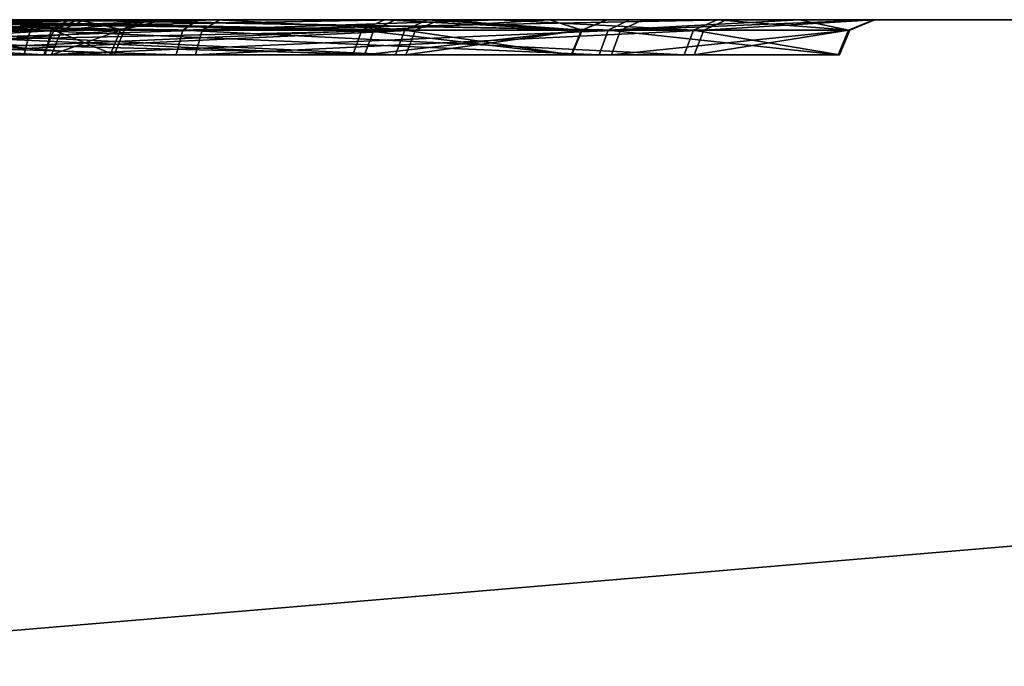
# Model space of a CAD drawing. Header units: millimetres. Extents: x -150 to 150, y -85 to 1149.
# Tile 184 of 256: x -94.576 to -93.738, y 1008.85 to 1009.4. Entities that reach past the tile are written whole.
import ezdxf

# ---------------------------------------------------------------- set-up
doc = ezdxf.new("R2010")
doc.units = ezdxf.units.MM
doc.header["$LTSCALE"] = 21.359881
for name, color, linetype in [('3357', 7, 'CONTINUOUS'), ('3358', 7, 'CONTINUOUS'), ('3398', 7, 'CONTINUOUS'), ('3399', 7, 'CONTINUOUS'), ('4874', 7, 'CONTINUOUS'), ('4875', 7, 'CONTINUOUS'), ('4915', 7, 'CONTINUOUS'), ('4916', 7, 'CONTINUOUS'), ('6473', 7, 'CONTINUOUS'), ('6474', 7, 'CONTINUOUS'), ('6514', 7, 'CONTINUOUS'), ('6515', 7, 'CONTINUOUS'), ('9023', 7, 'CONTINUOUS'), ('9025', 7, 'CONTINUOUS')]:
    doc.layers.add(name, color=color, linetype=linetype)

msp = doc.modelspace()

# ---------------------------------------------------------------- linework, layer by layer
at = {"layer": '3357', "linetype": 'CONTINUOUS'}
for points in [[(-94.29233, 1009.37, 220.41409), (-94.76283, 1009.39121, 220.98048), (-94.76809, 1009.37, 220.97344), (-94.29233, 1009.37, 220.41409)], [(-94.28454, 1009.39121, 220.41815), (-94.76283, 1009.39121, 220.98048), (-94.29233, 1009.37, 220.41409), (-94.28454, 1009.39121, 220.41815)], [(-94.68653, 1009.37, 218.39469), (-94.68505, 1009.38148, 218.39295), (-94.23904, 1009.39121, 218.97943), (-94.68653, 1009.37, 218.39469)], [(-94.68653, 1009.37, 218.39469), (-94.23904, 1009.39121, 218.97943), (-94.24707, 1009.37, 218.98299), (-94.68653, 1009.37, 218.39469)], [(-94.68505, 1009.38148, 218.39295), (-94.68084, 1009.39121, 218.388), (-94.23904, 1009.39121, 218.97943), (-94.68505, 1009.38148, 218.39295)], [(-94.10638, 1009.37, 219.7037), (-94.28454, 1009.39121, 220.41815), (-94.29233, 1009.37, 220.41409), (-94.10638, 1009.37, 219.7037)], [(-94.0976, 1009.39121, 219.70398), (-94.28454, 1009.39121, 220.41815), (-94.10638, 1009.37, 219.7037), (-94.0976, 1009.39121, 219.70398)], [(-94.23904, 1009.39121, 218.97943), (-94.0976, 1009.39121, 219.70398), (-94.24707, 1009.37, 218.98299), (-94.23904, 1009.39121, 218.97943)], [(-94.24707, 1009.37, 218.98299), (-94.0976, 1009.39121, 219.70398), (-94.10638, 1009.37, 219.7037), (-94.24707, 1009.37, 218.98299)]]:
    msp.add_3dface(points, dxfattribs=at)
at = {"layer": '3358', "linetype": 'CONTINUOUS'}
for points in [[(-94.76283, 1009.39121, 220.98048), (-94.28454, 1009.39121, 220.41815), (-94.74895, 1009.4, 220.9966), (-94.76283, 1009.39121, 220.98048)], [(-94.74895, 1009.4, 220.9966), (-94.28454, 1009.39121, 220.41815), (-94.26548, 1009.4, 220.42749), (-94.74895, 1009.4, 220.9966)], [(-94.68084, 1009.39121, 218.388), (-94.67454, 1009.39772, 218.38058), (-94.40856, 1009.4, 218.64755), (-94.68084, 1009.39121, 218.388)], [(-94.23904, 1009.39121, 218.97943), (-94.68084, 1009.39121, 218.388), (-94.40856, 1009.4, 218.64755), (-94.23904, 1009.39121, 218.97943)], [(-94.67454, 1009.39772, 218.38058), (-94.6671, 1009.4, 218.37184), (-94.40856, 1009.4, 218.64755), (-94.67454, 1009.39772, 218.38058)], [(-94.21836, 1009.4, 218.97373), (-94.23904, 1009.39121, 218.97943), (-94.40856, 1009.4, 218.64755), (-94.21836, 1009.4, 218.97373)], [(-94.28454, 1009.39121, 220.41815), (-94.0976, 1009.39121, 219.70398), (-94.26548, 1009.4, 220.42749), (-94.28454, 1009.39121, 220.41815)], [(-94.26548, 1009.4, 220.42749), (-94.0976, 1009.39121, 219.70398), (-94.07643, 1009.4, 219.70569), (-94.26548, 1009.4, 220.42749)], [(-94.0976, 1009.39121, 219.70398), (-94.23904, 1009.39121, 218.97943), (-94.21836, 1009.4, 218.97373), (-94.0976, 1009.39121, 219.70398)], [(-94.07643, 1009.4, 219.70569), (-94.0976, 1009.39121, 219.70398), (-94.21836, 1009.4, 218.97373), (-94.07643, 1009.4, 219.70569)]]:
    msp.add_3dface(points, dxfattribs=at)
at = {"layer": '3398', "linetype": 'CONTINUOUS'}
for points in [[(-94.74516, 1009.39121, 379.0329), (-94.27442, 1009.39121, 379.60157), (-94.75051, 1009.37, 379.03987), (-94.74516, 1009.39121, 379.0329)], [(-94.75051, 1009.37, 379.03987), (-94.27442, 1009.39121, 379.60157), (-94.28227, 1009.37, 379.60553), (-94.75051, 1009.37, 379.03987)], [(-94.69782, 1009.39121, 381.62625), (-94.70197, 1009.38148, 381.62124), (-94.25614, 1009.37, 381.03711), (-94.69782, 1009.39121, 381.62625)], [(-94.24815, 1009.39121, 381.04078), (-94.69782, 1009.39121, 381.62625), (-94.25614, 1009.37, 381.03711), (-94.24815, 1009.39121, 381.04078)], [(-94.27442, 1009.39121, 379.60157), (-94.09704, 1009.39121, 380.31818), (-94.28227, 1009.37, 379.60553), (-94.27442, 1009.39121, 379.60157)], [(-94.28227, 1009.37, 379.60553), (-94.09704, 1009.39121, 380.31818), (-94.10583, 1009.37, 380.31834), (-94.28227, 1009.37, 379.60553)], [(-94.10583, 1009.37, 380.31834), (-94.24815, 1009.39121, 381.04078), (-94.25614, 1009.37, 381.03711), (-94.10583, 1009.37, 380.31834)], [(-94.09704, 1009.39121, 380.31818), (-94.24815, 1009.39121, 381.04078), (-94.10583, 1009.37, 380.31834), (-94.09704, 1009.39121, 380.31818)], [(-94.70197, 1009.38148, 381.62124), (-94.70342, 1009.37, 381.61948), (-94.25614, 1009.37, 381.03711), (-94.70197, 1009.38148, 381.62124)]]:
    msp.add_3dface(points, dxfattribs=at)
at = {"layer": '3399', "linetype": 'CONTINUOUS'}
for points in [[(-94.27442, 1009.39121, 379.60157), (-94.74516, 1009.39121, 379.0329), (-94.25615, 1009.4, 379.59071), (-94.27442, 1009.39121, 379.60157)], [(-94.25615, 1009.4, 379.59071), (-94.74516, 1009.39121, 379.0329), (-94.73266, 1009.4, 379.01575), (-94.25615, 1009.4, 379.59071)], [(-94.69162, 1009.39772, 381.63375), (-94.69782, 1009.39121, 381.62625), (-94.24815, 1009.39121, 381.04078), (-94.69162, 1009.39772, 381.63375)], [(-94.6843, 1009.4, 381.64259), (-94.69162, 1009.39772, 381.63375), (-94.24815, 1009.39121, 381.04078), (-94.6843, 1009.4, 381.64259)], [(-94.6843, 1009.4, 381.64259), (-94.24815, 1009.39121, 381.04078), (-94.22887, 1009.4, 381.04962), (-94.6843, 1009.4, 381.64259)], [(-94.09704, 1009.39121, 380.31818), (-94.27442, 1009.39121, 379.60157), (-94.12495, 1009.4, 379.94407), (-94.09704, 1009.39121, 380.31818)], [(-94.12495, 1009.4, 379.94407), (-94.27442, 1009.39121, 379.60157), (-94.25615, 1009.4, 379.59071), (-94.12495, 1009.4, 379.94407)], [(-94.24815, 1009.39121, 381.04078), (-94.09704, 1009.39121, 380.31818), (-94.22887, 1009.4, 381.04962), (-94.24815, 1009.39121, 381.04078)], [(-94.22887, 1009.4, 381.04962), (-94.09704, 1009.39121, 380.31818), (-94.07582, 1009.4, 380.31852), (-94.22887, 1009.4, 381.04962)], [(-94.07582, 1009.4, 380.31852), (-94.09704, 1009.39121, 380.31818), (-94.12495, 1009.4, 379.94407), (-94.07582, 1009.4, 380.31852)]]:
    msp.add_3dface(points, dxfattribs=at)
at = {"layer": '4874', "linetype": 'CONTINUOUS'}
for points in [[(-94.55541, 1009.37, 244.99687), (-94.92041, 1009.39121, 245.63636), (-94.92681, 1009.37, 245.63034), (-94.55541, 1009.37, 244.99687)], [(-94.54703, 1009.39121, 244.99952), (-94.92041, 1009.39121, 245.63636), (-94.55541, 1009.37, 244.99687), (-94.54703, 1009.39121, 244.99952)], [(-94.75205, 1009.39121, 243.57475), (-94.48695, 1009.39121, 244.26374), (-94.75935, 1009.37, 243.57965), (-94.75205, 1009.39121, 243.57475)], [(-94.75935, 1009.37, 243.57965), (-94.48695, 1009.39121, 244.26374), (-94.49564, 1009.37, 244.26499), (-94.75935, 1009.37, 243.57965)], [(-94.49564, 1009.37, 244.26499), (-94.54703, 1009.39121, 244.99952), (-94.55541, 1009.37, 244.99687), (-94.49564, 1009.37, 244.26499)], [(-94.48695, 1009.39121, 244.26374), (-94.54703, 1009.39121, 244.99952), (-94.49564, 1009.37, 244.26499), (-94.48695, 1009.39121, 244.26374)]]:
    msp.add_3dface(points, dxfattribs=at)
at = {"layer": '4875', "linetype": 'CONTINUOUS'}
for points in [[(-94.92041, 1009.39121, 245.63636), (-94.54703, 1009.39121, 244.99952), (-94.90395, 1009.4, 245.64982), (-94.92041, 1009.39121, 245.63636)], [(-94.90395, 1009.4, 245.64982), (-94.54703, 1009.39121, 244.99952), (-94.52664, 1009.4, 245.0054), (-94.90395, 1009.4, 245.64982)], [(-94.48695, 1009.39121, 244.26374), (-94.75205, 1009.39121, 243.57475), (-94.73269, 1009.4, 243.56554), (-94.48695, 1009.39121, 244.26374)], [(-94.4658, 1009.4, 244.26175), (-94.48695, 1009.39121, 244.26374), (-94.73269, 1009.4, 243.56554), (-94.4658, 1009.4, 244.26175)], [(-94.54703, 1009.39121, 244.99952), (-94.48695, 1009.39121, 244.26374), (-94.52664, 1009.4, 245.0054), (-94.54703, 1009.39121, 244.99952)], [(-94.52664, 1009.4, 245.0054), (-94.48695, 1009.39121, 244.26374), (-94.4658, 1009.4, 244.26175), (-94.52664, 1009.4, 245.0054)]]:
    msp.add_3dface(points, dxfattribs=at)
at = {"layer": '4915', "linetype": 'CONTINUOUS'}
for points in [[(-94.90533, 1009.39121, 354.37989), (-94.5405, 1009.39121, 355.02167), (-94.91181, 1009.37, 354.38582), (-94.90533, 1009.39121, 354.37989)], [(-94.91181, 1009.37, 354.38582), (-94.5405, 1009.39121, 355.02167), (-94.54891, 1009.37, 355.0242), (-94.91181, 1009.37, 354.38582)], [(-94.49893, 1009.37, 355.75682), (-94.76454, 1009.39121, 356.44356), (-94.77177, 1009.37, 356.43857), (-94.49893, 1009.37, 355.75682)], [(-94.49025, 1009.39121, 355.75818), (-94.76454, 1009.39121, 356.44356), (-94.49893, 1009.37, 355.75682), (-94.49025, 1009.39121, 355.75818)], [(-94.5405, 1009.39121, 355.02167), (-94.49025, 1009.39121, 355.75818), (-94.54891, 1009.37, 355.0242), (-94.5405, 1009.39121, 355.02167)], [(-94.54891, 1009.37, 355.0242), (-94.49025, 1009.39121, 355.75818), (-94.49893, 1009.37, 355.75682), (-94.54891, 1009.37, 355.0242)]]:
    msp.add_3dface(points, dxfattribs=at)
at = {"layer": '4916', "linetype": 'CONTINUOUS'}
for points in [[(-94.5405, 1009.39121, 355.02167), (-94.90533, 1009.39121, 354.37989), (-94.52061, 1009.4, 355.01414), (-94.5405, 1009.39121, 355.02167)], [(-94.52061, 1009.4, 355.01414), (-94.90533, 1009.39121, 354.37989), (-94.89004, 1009.4, 354.36517), (-94.52061, 1009.4, 355.01414)], [(-94.76454, 1009.39121, 356.44356), (-94.49025, 1009.39121, 355.75818), (-94.74708, 1009.4, 356.45562), (-94.76454, 1009.39121, 356.44356)], [(-94.74708, 1009.4, 356.45562), (-94.49025, 1009.39121, 355.75818), (-94.46941, 1009.4, 355.7622), (-94.74708, 1009.4, 356.45562)], [(-94.49025, 1009.39121, 355.75818), (-94.5405, 1009.39121, 355.02167), (-94.45277, 1009.4, 355.38492), (-94.49025, 1009.39121, 355.75818)], [(-94.45277, 1009.4, 355.38492), (-94.5405, 1009.39121, 355.02167), (-94.52061, 1009.4, 355.01414), (-94.45277, 1009.4, 355.38492)], [(-94.46941, 1009.4, 355.7622), (-94.49025, 1009.39121, 355.75818), (-94.45277, 1009.4, 355.38492), (-94.46941, 1009.4, 355.7622)]]:
    msp.add_3dface(points, dxfattribs=at)
at = {"layer": '6473', "linetype": 'CONTINUOUS'}
for points in [[(-95.22898, 1009.37, 281.53314), (-95.22857, 1009.38148, 281.5309), (-94.54907, 1009.39121, 281.81579), (-95.22898, 1009.37, 281.53314)], [(-95.22898, 1009.37, 281.53314), (-94.54907, 1009.39121, 281.81579), (-94.55425, 1009.37, 281.82289), (-95.22898, 1009.37, 281.53314)], [(-95.22857, 1009.38148, 281.5309), (-95.2274, 1009.39121, 281.5245), (-94.54907, 1009.39121, 281.81579), (-95.22857, 1009.38148, 281.5309)], [(-94.44286, 1009.37, 284.40053), (-95.08776, 1009.39121, 284.75588), (-95.09009, 1009.37, 284.74741), (-94.44286, 1009.37, 284.40053)], [(-94.43709, 1009.39121, 284.40716), (-95.08776, 1009.39121, 284.75588), (-94.44286, 1009.37, 284.40053), (-94.43709, 1009.39121, 284.40716)], [(-94.54907, 1009.39121, 281.81579), (-94.0643, 1009.39121, 282.37256), (-94.55425, 1009.37, 281.82289), (-94.54907, 1009.39121, 281.81579)], [(-94.55425, 1009.37, 281.82289), (-94.0643, 1009.39121, 282.37256), (-94.07205, 1009.37, 282.37671), (-94.55425, 1009.37, 281.82289)], [(-94.01023, 1009.37, 283.80719), (-94.43709, 1009.39121, 284.40716), (-94.44286, 1009.37, 284.40053), (-94.01023, 1009.37, 283.80719)], [(-94.00216, 1009.39121, 283.81066), (-94.43709, 1009.39121, 284.40716), (-94.01023, 1009.37, 283.80719), (-94.00216, 1009.39121, 283.81066)], [(-94.0643, 1009.39121, 282.37256), (-93.86911, 1009.39121, 283.08451), (-94.07205, 1009.37, 282.37671), (-94.0643, 1009.39121, 282.37256)], [(-94.07205, 1009.37, 282.37671), (-93.86911, 1009.39121, 283.08451), (-93.87789, 1009.37, 283.08489), (-94.07205, 1009.37, 282.37671)], [(-93.87789, 1009.37, 283.08489), (-94.00216, 1009.39121, 283.81066), (-94.01023, 1009.37, 283.80719), (-93.87789, 1009.37, 283.08489)], [(-93.86911, 1009.39121, 283.08451), (-94.00216, 1009.39121, 283.81066), (-93.87789, 1009.37, 283.08489), (-93.86911, 1009.39121, 283.08451)]]:
    msp.add_3dface(points, dxfattribs=at)
at = {"layer": '6474', "linetype": 'CONTINUOUS'}
for points in [[(-94.54907, 1009.39121, 281.81579), (-95.2274, 1009.39121, 281.5245), (-94.86182, 1009.4, 281.61314), (-94.54907, 1009.39121, 281.81579)], [(-95.08776, 1009.39121, 284.75588), (-94.43709, 1009.39121, 284.40716), (-95.08214, 1009.4, 284.77634), (-95.08776, 1009.39121, 284.75588)], [(-95.08214, 1009.4, 284.77634), (-94.43709, 1009.39121, 284.40716), (-94.42371, 1009.4, 284.42364), (-95.08214, 1009.4, 284.77634)], [(-94.53402, 1009.4, 281.80052), (-94.54907, 1009.39121, 281.81579), (-94.86182, 1009.4, 281.61314), (-94.53402, 1009.4, 281.80052)], [(-94.0643, 1009.39121, 282.37256), (-94.54907, 1009.39121, 281.81579), (-94.53402, 1009.4, 281.80052), (-94.0643, 1009.39121, 282.37256)], [(-94.04511, 1009.4, 282.36345), (-94.0643, 1009.39121, 282.37256), (-94.53402, 1009.4, 281.80052), (-94.04511, 1009.4, 282.36345)], [(-94.43709, 1009.39121, 284.40716), (-94.00216, 1009.39121, 283.81066), (-94.16845, 1009.4, 284.14531), (-94.43709, 1009.39121, 284.40716)], [(-94.42371, 1009.4, 284.42364), (-94.43709, 1009.39121, 284.40716), (-94.16845, 1009.4, 284.14531), (-94.42371, 1009.4, 284.42364)], [(-94.16845, 1009.4, 284.14531), (-94.00216, 1009.39121, 283.81066), (-93.98209, 1009.4, 283.81767), (-94.16845, 1009.4, 284.14531)], [(-93.86911, 1009.39121, 283.08451), (-94.0643, 1009.39121, 282.37256), (-93.84794, 1009.4, 283.08307), (-93.86911, 1009.39121, 283.08451)], [(-93.84794, 1009.4, 283.08307), (-94.0643, 1009.39121, 282.37256), (-94.04511, 1009.4, 282.36345), (-93.84794, 1009.4, 283.08307)], [(-94.00216, 1009.39121, 283.81066), (-93.86911, 1009.39121, 283.08451), (-93.98209, 1009.4, 283.81767), (-94.00216, 1009.39121, 283.81066)], [(-93.98209, 1009.4, 283.81767), (-93.86911, 1009.39121, 283.08451), (-93.84794, 1009.4, 283.08307), (-93.98209, 1009.4, 283.81767)]]:
    msp.add_3dface(points, dxfattribs=at)
at = {"layer": '6514', "linetype": 'CONTINUOUS'}
for points in [[(-95.24923, 1009.39121, 318.47935), (-95.25031, 1009.38148, 318.47294), (-94.57215, 1009.37, 318.18998), (-95.24923, 1009.39121, 318.47935)], [(-94.56707, 1009.39121, 318.19715), (-95.24923, 1009.39121, 318.47935), (-94.57215, 1009.37, 318.18998), (-94.56707, 1009.39121, 318.19715)], [(-95.06643, 1009.39121, 315.25012), (-94.42047, 1009.39121, 315.60751), (-95.06886, 1009.37, 315.25856), (-95.06643, 1009.39121, 315.25012)], [(-95.06886, 1009.37, 315.25856), (-94.42047, 1009.39121, 315.60751), (-94.42633, 1009.37, 315.61406), (-95.06886, 1009.37, 315.25856)], [(-94.08259, 1009.37, 317.64266), (-94.56707, 1009.39121, 318.19715), (-94.57215, 1009.37, 318.18998), (-94.08259, 1009.37, 317.64266)], [(-94.0749, 1009.39121, 317.64691), (-94.56707, 1009.39121, 318.19715), (-94.08259, 1009.37, 317.64266), (-94.0749, 1009.39121, 317.64691)], [(-94.42047, 1009.39121, 315.60751), (-93.99355, 1009.39121, 316.20977), (-94.42633, 1009.37, 315.61406), (-94.42047, 1009.39121, 315.60751)], [(-94.42633, 1009.37, 315.61406), (-93.99355, 1009.39121, 316.20977), (-94.00167, 1009.37, 316.21313), (-94.42633, 1009.37, 315.61406)], [(-93.87899, 1009.37, 316.93713), (-94.0749, 1009.39121, 317.64691), (-94.08259, 1009.37, 317.64266), (-93.87899, 1009.37, 316.93713)], [(-93.87022, 1009.39121, 316.93762), (-94.0749, 1009.39121, 317.64691), (-93.87899, 1009.37, 316.93713), (-93.87022, 1009.39121, 316.93762)], [(-93.99355, 1009.39121, 316.20977), (-93.87022, 1009.39121, 316.93762), (-94.00167, 1009.37, 316.21313), (-93.99355, 1009.39121, 316.20977)], [(-94.00167, 1009.37, 316.21313), (-93.87022, 1009.39121, 316.93762), (-93.87899, 1009.37, 316.93713), (-94.00167, 1009.37, 316.21313)], [(-95.25031, 1009.38148, 318.47294), (-95.2507, 1009.37, 318.47068), (-94.57215, 1009.37, 318.18998), (-95.25031, 1009.38148, 318.47294)]]:
    msp.add_3dface(points, dxfattribs=at)
at = {"layer": '6515', "linetype": 'CONTINUOUS'}
for points in [[(-95.2476, 1009.39772, 318.48894), (-95.24923, 1009.39121, 318.47935), (-94.56707, 1009.39121, 318.19715), (-95.2476, 1009.39772, 318.48894)], [(-95.24568, 1009.4, 318.50026), (-95.2476, 1009.39772, 318.48894), (-94.56707, 1009.39121, 318.19715), (-95.24568, 1009.4, 318.50026)], [(-95.24568, 1009.4, 318.50026), (-94.56707, 1009.39121, 318.19715), (-94.55479, 1009.4, 318.21444), (-95.24568, 1009.4, 318.50026)], [(-94.42047, 1009.39121, 315.60751), (-95.06643, 1009.39121, 315.25012), (-95.05751, 1009.4, 315.23062), (-94.42047, 1009.39121, 315.60751)], [(-94.40555, 1009.4, 315.59239), (-94.42047, 1009.39121, 315.60751), (-95.05751, 1009.4, 315.23062), (-94.40555, 1009.4, 315.59239)], [(-94.56707, 1009.39121, 318.19715), (-94.0749, 1009.39121, 317.64691), (-94.55479, 1009.4, 318.21444), (-94.56707, 1009.39121, 318.19715)], [(-94.55479, 1009.4, 318.21444), (-94.0749, 1009.39121, 317.64691), (-94.05669, 1009.4, 317.65782), (-94.55479, 1009.4, 318.21444)], [(-93.99355, 1009.39121, 316.20977), (-94.42047, 1009.39121, 315.60751), (-93.97415, 1009.4, 316.20117), (-93.99355, 1009.39121, 316.20977)], [(-93.97415, 1009.4, 316.20117), (-94.42047, 1009.39121, 315.60751), (-94.40555, 1009.4, 315.59239), (-93.97415, 1009.4, 316.20117)], [(-94.0749, 1009.39121, 317.64691), (-93.87022, 1009.39121, 316.93762), (-93.91202, 1009.4, 317.30897), (-94.0749, 1009.39121, 317.64691)], [(-94.05669, 1009.4, 317.65782), (-94.0749, 1009.39121, 317.64691), (-93.91202, 1009.4, 317.30897), (-94.05669, 1009.4, 317.65782)], [(-93.87022, 1009.39121, 316.93762), (-93.99355, 1009.39121, 316.20977), (-93.84895, 1009.4, 316.93735), (-93.87022, 1009.39121, 316.93762)], [(-93.84895, 1009.4, 316.93735), (-93.99355, 1009.39121, 316.20977), (-93.97415, 1009.4, 316.20117), (-93.84895, 1009.4, 316.93735)], [(-93.91202, 1009.4, 317.30897), (-93.87022, 1009.39121, 316.93762), (-93.84895, 1009.4, 316.93735), (-93.91202, 1009.4, 317.30897)]]:
    msp.add_3dface(points, dxfattribs=at)
at = {"layer": '9023', "linetype": 'CONTINUOUS'}
for points in [[(-106.31741, 1009.4, 406.12745), (-88.43379, 1009.4, 421.43261), (-106.18161, 1009.4, 193.73725), (-106.31741, 1009.4, 406.12745)], [(-106.18161, 1009.4, 193.73725), (-88.43379, 1009.4, 421.43261), (-88.26112, 1009.4, 178.44239), (-106.18161, 1009.4, 193.73725)]]:
    msp.add_3dface(points, dxfattribs=at)
at = {"layer": '9025', "linetype": 'CONTINUOUS'}
for points in [[(-88.43379, 1007.9, 178.56739), (-106.31741, 1007.9, 193.87255), (-106.18161, 1009.4, 193.73725), (-88.43379, 1007.9, 178.56739)], [(-106.18161, 1007.9, 406.26275), (-88.43379, 1009.4, 421.43261), (-106.31741, 1009.4, 406.12745), (-106.18161, 1007.9, 406.26275)], [(-88.43379, 1007.9, 178.56739), (-106.18161, 1009.4, 193.73725), (-88.26112, 1009.4, 178.44239), (-88.43379, 1007.9, 178.56739)], [(-106.18161, 1007.9, 406.26275), (-88.26112, 1007.9, 421.55761), (-88.43379, 1009.4, 421.43261), (-106.18161, 1007.9, 406.26275)]]:
    msp.add_3dface(points, dxfattribs=at)

doc.saveas('drawing.dxf')
